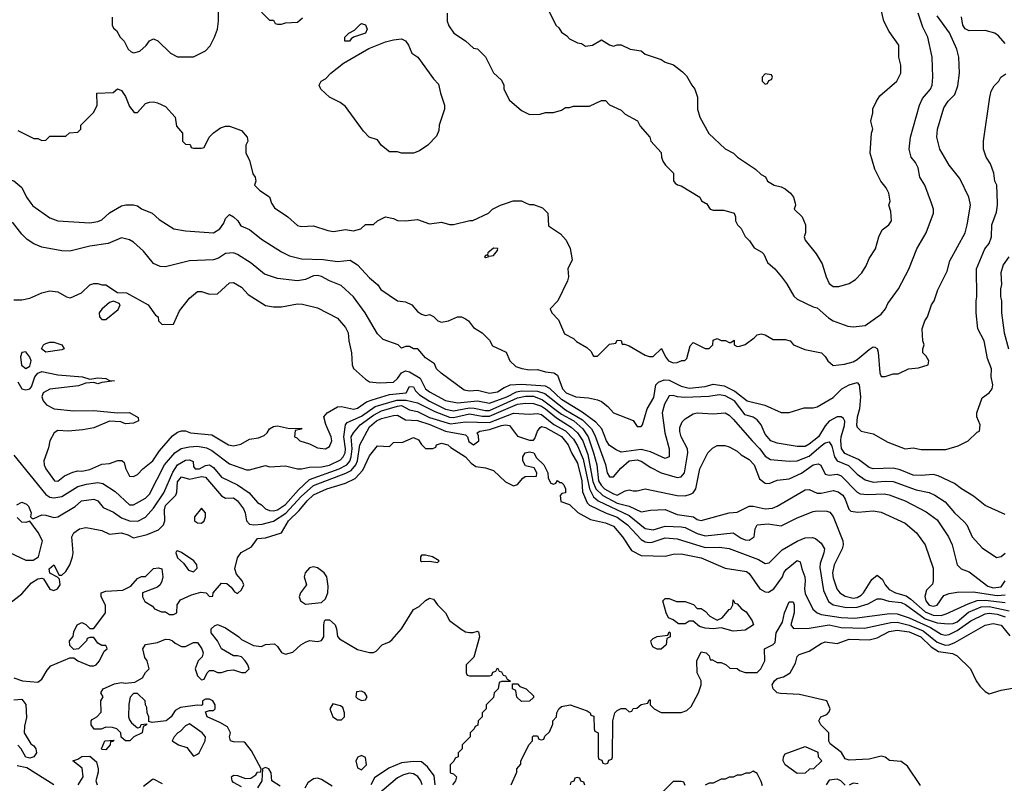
# Model space of a CAD drawing. Header units: inches. Extents: x 1793389 to 1900389, y 320802 to 470796.
# Tile 40 of 256: x 1831800 to 1836726, y 367097 to 370917. Entities that reach past the tile are written whole.
import ezdxf

# ---------------------------------------------------------------- set-up
doc = ezdxf.new("R2010")
doc.units = ezdxf.units.IN
doc.header["$MEASUREMENT"] = 0
doc.layers.add('B8336', color=7, linetype='Continuous')
doc.layers.add('B8337', color=7, linetype='Continuous')

msp = doc.modelspace()

# ---------------------------------------------------------------- linework, layer by layer
at = {"layer": 'B8336', "color": 2}
for points, elevation in [([(1831856.1, 370000), (1831866.2, 369986.2), (1831950, 369926), (1831990, 369911), (1832150, 369900.7), (1832190, 369906.8), (1832210, 369916), (1832249.4, 369950.6), (1832310, 369986), (1832331.1, 369991.1), (1832370, 369991.3), (1832390, 369986), (1832410, 369971.3), (1832462, 369950), (1832498, 369918), (1832570.9, 369870.9), (1832630, 369861), (1832768.9, 369851.1), (1832802, 369870), (1832821.2, 369898.8), (1832830, 369922), (1832850, 369942), (1832870, 369931.3), (1832891.3, 369910), (1832906.4, 369886.4), (1832950, 369866.8), (1833010, 369818.8), (1833110, 369756), (1833150, 369736), (1833210, 369720.7), (1833317.5, 369717.5), (1833390, 369708), (1833453.7, 369713.7), (1833490, 369691), (1833550, 369626), (1833591, 369590), (1833607.5, 369567.5), (1833690, 369511.3), (1833730, 369506), (1833762, 369490), (1833790, 369458), (1833810, 369444.7), (1833830, 369438), (1833850, 369442), (1833870, 369432), (1833891.1, 369411.1), (1833910, 369404.7), (1833946, 369410), (1833990, 369431), (1834010, 369431), (1834030, 369421), (1834044.7, 369410), (1834070, 369378), (1834114, 369350), (1834150, 369314), (1834165.4, 369285.4), (1834234.4, 369254.4), (1834252, 369210), (1834282, 369182), (1834311.6, 369171.6), (1834350, 369166), (1834390, 369166.8), (1834430, 369154.8), (1834472, 369150), (1834490, 369138), (1834515.5, 369070), (1834534.8, 369050), (1834582, 369030), (1834646, 369026), (1834690, 369016), (1834710, 369006.8), (1834742.8, 368982.8), (1834770, 368951), (1834870, 368912), (1834890, 368882), (1834910, 368882), (1834915.3, 368890), (1834939.5, 368970), (1834972.9, 369027.1), (1834982.9, 369090), (1834996.4, 369103.6), (1835024.9, 369115.1), (1835050, 369114.3), (1835110, 369083.6), (1835150, 369072.9), (1835230, 369081.5), (1835270, 369092.9), (1835325.2, 369085.2), (1835378.7, 369058.7), (1835438.8, 369010), (1835528.2, 368988.2), (1835610, 368952), (1835650, 368952), (1835724.7, 368975.3), (1835770, 368974.8), (1835790, 368981), (1835870, 369026.8), (1835913.2, 369070), (1835950, 369090.4), (1835990, 369102.8), (1836000.7, 369090), (1836007, 369030), (1836001.3, 368970), (1835990, 368928), (1835986, 368890), (1835990, 368878), (1836010, 368858), (1836070, 368844.7), (1836143.5, 368803.5), (1836230, 368771), (1836270, 368776), (1836310, 368766.8), (1836432.9, 368767.1), (1836494.6, 368785.4), (1836546, 368810), (1836590, 368854), (1836602, 368858), (1836606, 368890), (1836588, 368930), (1836588, 368950), (1836614.6, 369025.4), (1836650, 369051), (1836665.2, 369070), (1836669.2, 369090), (1836661.2, 369130), (1836662, 369170), (1836641.5, 369221.5), (1836625.2, 369310), (1836594, 369370), (1836585.2, 369450), (1836585.2, 369510), (1836589.3, 369530.7), (1836586.6, 369670), (1836629.5, 369770.5), (1836650, 369798), (1836662.7, 369830), (1836663.7, 369890), (1836686.3, 369953.7), (1836692.7, 369990), (1836692.3, 370000)], 210), ([(1833059.7, 370000), (1833059.8, 369999.8), (1833075.3, 369975.3), (1833142, 369930), (1833190, 369886.8), (1833210, 369882.8), (1833270, 369886), (1833342, 369862), (1833370, 369857.3), (1833430, 369866.8), (1833470, 369861), (1833506, 369870), (1833530, 369892), (1833570, 369892), (1833590, 369911.3), (1833630, 369931), (1833670, 369922), (1833690, 369912), (1833730, 369911.3), (1833790, 369918), (1833850, 369896), (1833910, 369904.7), (1833950, 369892), (1833970, 369892), (1834052.7, 369912.7), (1834067.3, 369912.7), (1834146, 369950), (1834166, 369970), (1834206, 369990), (1834235.7, 370000)], 214), ([(1834333.8, 370000), (1834350, 369992), (1834370, 369992), (1834415.3, 369975.3), (1834442, 369950), (1834446.4, 369886.4), (1834506.4, 369846.4), (1834534, 369814), (1834553.2, 369773.2), (1834564.7, 369715.3), (1834542, 369670), (1834546, 369630), (1834541, 369610), (1834492, 369510), (1834454, 369470), (1834462, 369450), (1834495.3, 369415.3), (1834525.4, 369345.4), (1834570, 369322), (1834586.4, 369306.4), (1834636.9, 369276.9), (1834658, 369258), (1834670, 369234), (1834690, 369234), (1834750, 369294), (1834782, 369298), (1834790, 369314), (1834810, 369312), (1834814, 369294), (1834826, 369294), (1834850, 369284.7), (1834930, 369238), (1834950, 369231.3), (1834970, 369232), (1835011.6, 369271.6), (1835030.8, 369230), (1835046, 369210), (1835070, 369200.7), (1835090, 369202.8), (1835112, 369212), (1835128, 369212), (1835138, 369222), (1835154.6, 369285.4), (1835170, 369302), (1835230, 369272), (1835250, 369272), (1835268, 369290), (1835270, 369314), (1835290, 369322), (1835310, 369312), (1835331.6, 369311.6), (1835350, 369302), (1835358, 369302), (1835374, 369314), (1835374, 369290), (1835390, 369282), (1835403.6, 369283.6), (1835430, 369292), (1835475.1, 369324.9), (1835490, 369341), (1835510, 369346), (1835530, 369341), (1835570, 369318), (1835630, 369318), (1835654, 369310), (1835671.3, 369291.3), (1835727.3, 369267.3), (1835810.7, 369250.7), (1835830, 369232), (1835842.8, 369210), (1835870, 369187.7), (1835926.8, 369193.2), (1835970, 369204.9), (1835990, 369216.3), (1836050, 369267.7), (1836070, 369280.7), (1836079.1, 369279.1), (1836090, 369272), (1836094.2, 369254.2), (1836102.8, 369150), (1836110, 369132), (1836130, 369132), (1836170, 369144.7), (1836194.6, 369145.4), (1836246, 369170), (1836296, 369176), (1836346, 369190), (1836348, 369210), (1836334.6, 369234.6), (1836318, 369250), (1836318, 369270), (1836326, 369290), (1836318, 369310), (1836315.3, 369370), (1836328.7, 369410), (1836342, 369430), (1836362, 369490), (1836375.3, 369510), (1836393.6, 369566.4), (1836440.2, 369659.8), (1836453.2, 369710), (1836529.5, 369850.5), (1836540.9, 369890), (1836557.2, 369990), (1836555.2, 370000)], 214), ([(1835231.5, 370000), (1835236.9, 369996.9), (1835254, 369970), (1835270, 369964.7), (1835323.6, 369963.6), (1835374, 369950), (1835382, 369930), (1835382, 369910), (1835392, 369890), (1835410, 369872), (1835430, 369832), (1835452, 369810), (1835475.3, 369775.3), (1835513.7, 369753.7), (1835523.5, 369743.5), (1835542, 369702), (1835578, 369670), (1835610.6, 369630.6), (1835636.8, 369596.8), (1835673.2, 369533.2), (1835690, 369518.8), (1835770, 369481), (1835790, 369476), (1835845.8, 369425.8), (1835870, 369410.7), (1835943.5, 369383.5), (1835970, 369380.7), (1836030, 369387.3), (1836110, 369444), (1836132.3, 369470), (1836143.3, 369496.7), (1836196, 369570), (1836248.7, 369668.7), (1836289.3, 369770), (1836334.5, 369850), (1836372.3, 369950), (1836372.7, 369970), (1836361.8, 370000)], 218), ([(1835679.3, 370000), (1835682, 369990), (1835674, 369970), (1835714, 369930), (1835731.3, 369890), (1835731.3, 369850), (1835724.7, 369830), (1835730, 369814), (1835785.4, 369745.4), (1835815.3, 369695.3), (1835834.8, 369630), (1835850, 369598), (1835870, 369582.8), (1835898, 369582), (1835950, 369598), (1835982, 369618), (1836014, 369650), (1836035.1, 369684.9), (1836050, 369722), (1836082, 369770), (1836098, 369830), (1836114.6, 369865.4), (1836148, 369890), (1836162, 369910), (1836158, 369958), (1836148.7, 369990), (1836152, 370000)], 222), ([(1836730, 368441), (1836630, 368486), (1836572.8, 368532.8), (1836511.3, 368570), (1836477.1, 368597.1), (1836395.8, 368635.8), (1836370, 368641.6), (1836310, 368636.3), (1836270, 368639.3), (1836205.8, 368665.8), (1836170, 368674), (1836070, 368670.4), (1836050, 368676.4), (1835996.3, 368716.3), (1835927.6, 368747.6), (1835911.6, 368771.6), (1835908.2, 368810), (1835909.3, 368830.7), (1835926.2, 368886.2), (1835928.1, 368908.1), (1835922, 368922), (1835910, 368931), (1835890, 368930.5), (1835850, 368908.2), (1835830, 368885.5), (1835795.8, 368830), (1835750, 368794), (1835730, 368782), (1835690, 368781.1), (1835590, 368798), (1835558.8, 368810), (1835530, 368842.8), (1835510.2, 368890.2), (1835490, 368915.5), (1835470, 368928), (1835430, 368940.5), (1835375.6, 369010), (1835330, 369035.3), (1835300.1, 369039.9), (1835248.4, 369031.6), (1835127.7, 369027.7), (1835090.3, 369030.3), (1835070, 369037.3), (1835050, 369036), (1835025.9, 368994.1), (1835013.6, 368950), (1835027.1, 368850), (1835049.4, 368770.6), (1835048.7, 368730), (1835030, 368722), (1834955.2, 368755.3), (1834910, 368766.5), (1834810, 368754), (1834784.4, 368764.4), (1834750, 368787.7), (1834735.5, 368810), (1834712.2, 368870), (1834683.1, 368903.1), (1834614.2, 368954.2), (1834510, 369017.2), (1834452.4, 369072.4), (1834430, 369084.2), (1834310, 369091.3), (1834252.1, 369087.9), (1834223.9, 369076.1), (1834190, 369053.7), (1834150, 369046.5), (1834090, 369062.6), (1834050, 369058.4), (1834024.4, 369064.4), (1833908.1, 369148.1), (1833886, 369170), (1833874.8, 369194.8), (1833830, 369224.7), (1833792, 369270), (1833770, 369271.3), (1833750, 369282), (1833730, 369282), (1833710, 369274), (1833694, 369290), (1833618, 369318), (1833590, 369344.7), (1833528, 369450), (1833470.4, 369530.4), (1833408.1, 369588.1), (1833350, 369610.6), (1833310, 369632.4), (1833290, 369637.6), (1833270, 369634.9), (1833230, 369618), (1833189.5, 369610.5), (1833090, 369622), (1833024.7, 369644.7), (1832958.8, 369698.8), (1832890, 369742.8), (1832870, 369750.7), (1832830, 369746.8), (1832795.3, 369724.7), (1832770, 369716.3), (1832649.5, 369710.5), (1832530, 369681), (1832502, 369682), (1832470, 369698), (1832418.5, 369758.5), (1832370, 369804.7), (1832350, 369816), (1832310, 369826), (1832243.2, 369796.8), (1832150, 369784), (1832050, 369758.8), (1832010, 369760.7), (1831910, 369778.8), (1831870, 369796), (1831838, 369818), (1831810, 369844.7), (1831763.4, 369903.4)], 206), ([(1836749.6, 369730.4), (1836721.2, 369690), (1836709.4, 369650.6), (1836712.5, 369592.5), (1836706.6, 369570), (1836706.6, 369530), (1836712, 369510), (1836711.8, 369450), (1836725.6, 369350), (1836747.3, 369270)], 206), ([(1831770, 369516), (1831810, 369516), (1831850, 369524.7), (1831910, 369551.3), (1831950, 369561), (1831990, 369556), (1832034, 369530), (1832054.6, 369525.4), (1832108.9, 369551.1), (1832150, 369591.3), (1832170, 369598), (1832190, 369598), (1832210, 369591.3), (1832230, 369591.3), (1832290, 369552), (1832334, 369550), (1832442, 369490), (1832479.6, 369439.6), (1832492, 369430), (1832494, 369410), (1832512.7, 369392.7), (1832570, 369394), (1832600.2, 369459.8), (1832650, 369524.7), (1832690, 369558), (1832710, 369558), (1832750, 369544), (1832790, 369544.9), (1832850, 369601), (1832870, 369602.8), (1832910, 369578.8), (1832943, 369543), (1833030, 369487.3), (1833070, 369480.7), (1833110, 369480.7), (1833190, 369494.8), (1833214.4, 369494.4), (1833290, 369476), (1833390, 369424.7), (1833430, 369378), (1833442.8, 369350), (1833446.8, 369310), (1833460.7, 369250), (1833462.8, 369190), (1833470, 369172), (1833530, 369118), (1833550, 369106), (1833600.7, 369100.7), (1833670, 369103.7), (1833690, 369121.6), (1833710, 369150.3), (1833730, 369159.6), (1833750, 369155.6), (1833803.1, 369123.1), (1833830, 369070.5), (1833850, 369054.6), (1833930, 369011.7), (1833990, 369000.2), (1834090, 369010.3), (1834150, 368998.5), (1834236.9, 369030), (1834285, 369055), (1834310, 369060.1), (1834390, 369059.1), (1834427, 369047), (1834530, 368965), (1834616.1, 368916.1), (1834661.3, 368870), (1834678, 368838), (1834731.4, 368691.4), (1834739.3, 368650), (1834750, 368630.8), (1834770, 368630.8), (1834807.2, 368672.8), (1834849.4, 368710), (1834890, 368715.3), (1834910, 368708), (1834957.1, 368677.1), (1835010, 368650.4), (1835090, 368626.4), (1835110, 368630.5), (1835125.6, 368650), (1835143, 368750), (1835140.5, 368770), (1835109.6, 368830), (1835103.2, 368856.8), (1835102.5, 368877.5), (1835114.8, 368905.2), (1835130, 368921), (1835170, 368946), (1835189.3, 368950.7), (1835270, 368944.9), (1835330, 368950.6), (1835350, 368939.1), (1835370, 368919.1), (1835463.8, 368810), (1835503.8, 368770), (1835530, 368733.4), (1835556.3, 368716.3), (1835650, 368708.2), (1835690.5, 368710.5), (1835750, 368734.3), (1835810, 368786), (1835830, 368799.5), (1835850, 368804.9), (1835863.6, 368783.6), (1835876.9, 368730), (1835890, 368710.4), (1835946.9, 368686.9), (1835990, 368643.1), (1836030, 368615.8), (1836070, 368603.7), (1836130, 368608.8), (1836170, 368606.7), (1836285.1, 368565.1), (1836350, 368552.4), (1836379.2, 368539.2), (1836430, 368504.9), (1836477.3, 368450), (1836525.8, 368405.8), (1836538.8, 368390), (1836566, 368330), (1836615.3, 368275.3), (1836687.1, 368227.1), (1836710, 368230.8), (1836730, 368247.7)], 202), ([(1831790, 369104.7), (1831810, 369071), (1831830, 369064.9), (1831850, 369070.6), (1831859.1, 369080.9), (1831875.1, 369130), (1831890, 369148.2), (1831910, 369157.1), (1831990, 369140.5), (1832114, 369130), (1832150, 369118), (1832190, 369124.7), (1832230, 369122), (1832250, 369112), (1832274, 369110), (1832210, 369102), (1832190, 369095.3), (1832170, 369102), (1832130, 369098), (1832094.4, 369085.6), (1831950, 369069.5), (1831917.3, 369050), (1831910.7, 369030), (1831917.3, 369010), (1831934.8, 368990), (1831972, 368970), (1832070, 368960.5), (1832170, 368962), (1832290, 368950.8), (1832350, 368951.3), (1832392.7, 368927.3), (1832394, 368910), (1832370, 368898), (1832330, 368895.3), (1832305.2, 368905.2), (1832250, 368909.4), (1832170, 368876), (1832115.3, 368864.7), (1832042, 368858), (1831990, 368862), (1831972, 368850), (1831951, 368810), (1831944.5, 368775.5), (1831921, 368710), (1831922.8, 368690), (1831931, 368670), (1831974, 368610), (1831990, 368607.7), (1832024.1, 368635.9), (1832066.3, 368653.7), (1832090, 368660.7), (1832110, 368659.1), (1832150, 368666.4), (1832210, 368693.4), (1832250, 368696.3), (1832291.6, 368711.6), (1832311.6, 368711.6), (1832322, 368702), (1832330, 368674), (1832350, 368634), (1832370, 368632), (1832390, 368642), (1832415.3, 368670), (1832466, 368710), (1832500.1, 368759.9), (1832565.1, 368834.9), (1832590, 368854), (1832610, 368860.7), (1832630, 368861), (1832654, 368850), (1832760.5, 368840.5), (1832844.7, 368790), (1832870, 368785.5), (1832906.8, 368793.2), (1832950, 368818), (1832994.8, 368825.2), (1833023.1, 368836.9), (1833038, 368850), (1833048.9, 368871.1), (1833070, 368882), (1833090, 368884.7), (1833150, 368871.3), (1833210, 368874), (1833210, 368868), (1833178, 368862), (1833174, 368830), (1833186, 368826), (1833202, 368810), (1833250, 368794.8), (1833290, 368774.8), (1833330, 368771), (1833350, 368782), (1833362, 368810), (1833359, 368830), (1833332.3, 368892.3), (1833322, 368930), (1833339, 368950), (1833390, 368980.4), (1833410, 368982.4), (1833470, 368968.9), (1833490, 368974.4), (1833535.4, 369004.6), (1833564.2, 369015.8), (1833650, 369041.3), (1833734, 369050), (1833750, 369082), (1833770, 369081), (1833780.7, 369060.7), (1833800.6, 369040.6), (1833850, 369009.2), (1833930, 368968.4), (1833970, 368961.1), (1834050, 368975.3), (1834074.3, 368974.3), (1834130, 368961.3), (1834150, 368962), (1834290, 369025.7), (1834330, 369033.7), (1834370, 369033.7), (1834416.1, 369016.1), (1834510, 368944.1), (1834571.7, 368910), (1834618, 368870), (1834643.8, 368830), (1834670.2, 368750), (1834686.7, 368690), (1834696.2, 368610), (1834708.4, 368588.4), (1834726.3, 368570), (1834770, 368544.7), (1834790, 368538.9), (1834830, 368560.4), (1834850, 368564.4), (1834870, 368559.3), (1834890, 368560.5), (1834930, 368570.6), (1835090, 368536.4), (1835130, 368534.9), (1835156.6, 368543.4), (1835169.6, 368550.4), (1835182, 368570), (1835203, 368670), (1835242, 368750), (1835266.3, 368773.7), (1835290, 368786.8), (1835327.1, 368787.1), (1835350, 368781), (1835390, 368758.8), (1835410, 368740.7), (1835450, 368716.3), (1835474.4, 368690), (1835500.9, 368620.9), (1835530, 368598), (1835550, 368596.3), (1835590, 368613), (1835650, 368620.4), (1835711.9, 368648.1), (1835770, 368690.3), (1835794.4, 368694.4), (1835807.9, 368687.9), (1835830, 368642.8), (1835850, 368639.3), (1835890, 368643.7), (1835910, 368634.9), (1835990, 368553.4), (1836005.5, 368545.5), (1836041.3, 368541.3), (1836124.7, 368544.7), (1836150, 368540.4), (1836230.3, 368510.3), (1836334.6, 368454.6), (1836390, 368414.8), (1836447.7, 368330), (1836465.5, 368290), (1836490.7, 368190.7), (1836499.8, 368179.8), (1836510.6, 368170.6), (1836550, 368154.8), (1836643.6, 368083.6), (1836670, 368074.9), (1836710, 368079.5), (1836729.7, 368110)], 198), ([(1831770, 368738), (1831930, 368542), (1831950, 368528.4), (1831970, 368524.4), (1832010, 368532), (1832090, 368582), (1832134, 368594), (1832190, 368601.3), (1832216.5, 368596.5), (1832276.7, 368556.7), (1832350, 368490.5), (1832370, 368490.4), (1832430, 368523), (1832450, 368544), (1832524.2, 368690), (1832576.2, 368750), (1832608.5, 368771.5), (1832650, 368779.6), (1832690, 368783.1), (1832735.3, 368775.3), (1832761.4, 368761.4), (1832850, 368694.9), (1832934, 368666), (1832950, 368664.7), (1833030, 368686.8), (1833050, 368681), (1833130, 368684.7), (1833190, 368670.7), (1833210, 368670.7), (1833250, 368679.3), (1833310, 368680.9), (1833350, 368688.2), (1833405.2, 368714.8), (1833419.1, 368730), (1833428.5, 368750), (1833430.7, 368770), (1833421.5, 368830), (1833429.4, 368890), (1833438.3, 368901.7), (1833510, 368934.2), (1833577.9, 368982.1), (1833686.8, 369013.2), (1833733.8, 369013.8), (1833790, 368999.7), (1833876.9, 368956.9), (1833950, 368929.3), (1833970, 368927.8), (1834050, 368945), (1834113, 368933), (1834150, 368933), (1834290, 368993.7), (1834330, 368998.6), (1834370, 368997.6), (1834410, 368983.5), (1834430, 368970.2), (1834485.5, 368925.5), (1834558.8, 368878.8), (1834590.1, 368850.1), (1834617.1, 368810), (1834641.8, 368741.8), (1834667.2, 368607.2), (1834682, 368570), (1834717, 368537), (1834790, 368498.5), (1834850, 368483.6), (1834910, 368455.5), (1834956.5, 368463.5), (1835030, 368466), (1835090, 368441.1), (1835170.4, 368430.4), (1835190, 368416), (1835210, 368411), (1835349.4, 368450.6), (1835390, 368454), (1835450, 368482.8), (1835470, 368484), (1835530, 368470.7), (1835566.3, 368473.7), (1835590, 368482.8), (1835730, 368564.9), (1835750, 368566.8), (1835790, 368548), (1835810, 368548), (1835870, 368561.6), (1835894.4, 368554.4), (1835918, 368538), (1835930, 368518.8), (1835948.6, 368468.6), (1835959.1, 368459.1), (1835992.7, 368452.7), (1836070, 368459.3), (1836110, 368453.4), (1836230, 368398.8), (1836286.8, 368350), (1836330.8, 368290), (1836370, 368174), (1836370.8, 368110), (1836366.4, 368093.6), (1836337.3, 368062.7), (1836328, 368032), (1836333, 368010), (1836350, 367988.8), (1836370, 367983.7), (1836390, 367988.2), (1836424.2, 368035.8), (1836450, 368046), (1836490, 368052.4), (1836570, 368055.3), (1836690, 368036.3), (1836730, 368040.2)], 194), ([(1831786, 368490), (1831810, 368502.8), (1831833.2, 368493.2), (1831843.5, 368483.5), (1831858, 368450), (1831854, 368430), (1831862, 368422), (1831870, 368422), (1831910, 368440.7), (1831930, 368439.1), (1831970, 368426.8), (1831990, 368430.7), (1832077.5, 368482.5), (1832108.7, 368510), (1832170, 368518.8), (1832190.5, 368510.5), (1832217.5, 368477.5), (1832270, 368454), (1832310, 368424.4), (1832350, 368410.3), (1832391.2, 368408.8), (1832430, 368427.7), (1832470, 368472.7), (1832520.5, 368550), (1832565.8, 368654.2), (1832589.8, 368690.2), (1832630, 368713.7), (1832650, 368715.5), (1832667.1, 368707.1), (1832670, 368682), (1832678, 368670), (1832699, 368670), (1832730, 368686.7), (1832750, 368690.5), (1832770, 368677.1), (1832810, 368628.2), (1832890, 368590.4), (1832947.3, 368550), (1832990, 368502), (1833010, 368490.6), (1833030.3, 368470.3), (1833050, 368462), (1833070, 368460.3), (1833090, 368465.8), (1833130, 368491.6), (1833194.5, 368565.5), (1833250, 368616.1), (1833398.4, 368670), (1833436, 368690), (1833451.1, 368708.9), (1833458.2, 368730), (1833462.9, 368770), (1833457.7, 368830), (1833469.7, 368850), (1833503.5, 368890), (1833570, 368938.4), (1833610, 368959.7), (1833690, 368984.5), (1833710, 368986.5), (1833750, 368964.9), (1833790, 368956.5), (1833850, 368926.7), (1833954.6, 368894.6), (1834030, 368905.8), (1834150, 368901.4), (1834270, 368949.1), (1834350, 368944.4), (1834390, 368947.2), (1834410, 368941.5), (1834472.2, 368892.2), (1834530, 368860.7), (1834570, 368818.7), (1834590, 368786), (1834619.1, 368719.1), (1834650.1, 368570.1), (1834670.1, 368530.1), (1834694.4, 368510), (1834850, 368436.9), (1834930, 368371.8), (1834970, 368364.6), (1835030, 368383.2), (1835110, 368379.6), (1835130, 368376), (1835190, 368346.3), (1835230, 368335.3), (1835370, 368350.5), (1835410, 368323.8), (1835430, 368314.9), (1835450, 368313), (1835474, 368330), (1835479.5, 368370), (1835490, 368390.6), (1835545.4, 368394.6), (1835610, 368385.5), (1835690, 368424.9), (1835770, 368457.1), (1835790, 368460.4), (1835838, 368458), (1835852.7, 368452.7), (1835870, 368431), (1835918.8, 368310), (1835920.7, 368290), (1835915.5, 368270), (1835874.4, 368190), (1835866.4, 368150), (1835870, 368124.7), (1835888.5, 368070), (1835903, 368050), (1835930, 368033), (1835970, 368023.6), (1835990, 368026.3), (1836010, 368037.6), (1836022.4, 368050), (1836062.9, 368117.1), (1836090, 368138), (1836116.8, 368116.8), (1836130.7, 368090), (1836150, 368066), (1836181, 368050), (1836234.5, 368034.5), (1836258.4, 368018.4), (1836330, 367954.4), (1836370, 367937.7), (1836410, 367936.5), (1836435.5, 367944.5), (1836544.5, 367995.5), (1836590, 368011.1), (1836630, 368013.4), (1836730, 368001.6)], 190), ([(1831750, 367998), (1831810, 368044.7), (1831859.6, 368100.4), (1831890, 368119.1), (1831910, 368122.8), (1831919.1, 368119.1), (1831950, 368068), (1831970, 368062), (1831988.7, 368070), (1832002, 368090), (1831999, 368119), (1831989, 368129), (1831950, 368148), (1831946.6, 368170), (1831970, 368190.4), (1831998, 368138), (1832010, 368138), (1832030, 368156.3), (1832050, 368190.7), (1832064.7, 368230), (1832067.6, 368250), (1832060.7, 368330), (1832070, 368350.7), (1832099, 368370), (1832130, 368377), (1832150, 368374), (1832210, 368362), (1832250, 368343.8), (1832310, 368350.3), (1832340.7, 368340.7), (1832370, 368324.9), (1832438.3, 368341.7), (1832495.1, 368364.9), (1832519.3, 368390), (1832526.6, 368410), (1832524.7, 368464.7), (1832530, 368486), (1832581.3, 368538.7), (1832586.5, 368553.5), (1832590, 368604.7), (1832610, 368630.4), (1832650, 368618.3), (1832710, 368631.1), (1832730, 368628), (1832810, 368534.9), (1832830, 368523.8), (1832870, 368525.5), (1832890, 368510.6), (1832919.3, 368470), (1832928.2, 368450), (1832934, 368410), (1832950, 368394), (1832970.5, 368390.5), (1833012.8, 368392.8), (1833070, 368408.7), (1833131.7, 368448.3), (1833207.8, 368532.2), (1833270, 368586), (1833432, 368648), (1833457.9, 368662.1), (1833482.4, 368690), (1833489.8, 368710), (1833501.7, 368790), (1833550, 368880.3), (1833585.4, 368910), (1833610, 368922.8), (1833670, 368937.6), (1833690, 368938.3), (1833730, 368915.8), (1833790, 368911.3), (1833851.4, 368891.4), (1833930, 368858.2), (1834030, 368840.7), (1834040.7, 368830), (1834047.7, 368807.7), (1834070, 368790.6), (1834096.9, 368810), (1834095.3, 368835.3), (1834089.2, 368850), (1834101.5, 368858.6), (1834150, 368866.7), (1834210, 368886.5), (1834230.3, 368890.3), (1834250, 368887.7), (1834290, 368833), (1834350, 368814.3), (1834370, 368814), (1834377.8, 368822.2), (1834390, 368858.8), (1834403.1, 368876.9), (1834410, 368881.3), (1834430, 368876.9), (1834510, 368832.3), (1834544.4, 368790), (1834560.2, 368750), (1834590, 368699.1), (1834612.6, 368610), (1834615.2, 368555.2), (1834639.6, 368499.6), (1834650, 368488.8), (1834730, 368450.2), (1834790, 368428.9), (1834840.4, 368390), (1834910, 368317.1), (1834930, 368304.9), (1834950, 368301.3), (1834964.1, 368304.1), (1835030, 368325.5), (1835090, 368320.4), (1835230, 368276), (1835301.7, 368278.3), (1835350, 368272), (1835496.7, 368216.7), (1835530, 368197.3), (1835550, 368200.7), (1835615.2, 368264.8), (1835690, 368308.4), (1835730, 368324.9), (1835766.4, 368326.4), (1835782, 368322), (1835810, 368298), (1835826, 368270), (1835824, 368250), (1835804.2, 368195.8), (1835802.6, 368177.4), (1835820.7, 368060.7), (1835846.9, 368006.9), (1835870.3, 367990.3), (1835936.3, 367976.3), (1835990, 367978.5), (1836045.2, 367994.8), (1836090, 368020.4), (1836110, 368019.5), (1836148.2, 368008.2), (1836210, 368001.8), (1836232, 367992), (1836330, 367919.8), (1836390, 367900.2), (1836445.7, 367894.3), (1836470, 367896.9), (1836490, 367905.5), (1836547.2, 367952.8), (1836610, 367979.7), (1836650, 367980.9), (1836750, 367960.2)], 186), ([(1831770, 367624.4), (1831814, 367610), (1831890, 367602.8), (1831910, 367618), (1831936.5, 367663.5), (1831956, 367684), (1832050, 367724.7), (1832070, 367724.7), (1832091.3, 367710), (1832150, 367684), (1832170, 367684), (1832182, 367690), (1832199, 367710), (1832222, 367758), (1832238, 367770), (1832236.4, 367776.4), (1832230, 367786), (1832210, 367786), (1832190, 367798), (1832170, 367826), (1832150, 367826), (1832138, 367822), (1832134, 367810), (1832094, 367770), (1832070, 367766), (1832050, 367786), (1832048.7, 367810), (1832068, 367832), (1832070, 367854), (1832088, 367890), (1832110, 367902), (1832130, 367892), (1832150, 367872), (1832170, 367872), (1832228.7, 367950), (1832228.4, 367988.4), (1832208, 368030), (1832208, 368050), (1832230, 368058.8), (1832316, 368064), (1832356.5, 368083.5), (1832390, 368122), (1832408.9, 368131.1), (1832430, 368132), (1832470, 368170.8), (1832494.8, 368174.8), (1832510.7, 368170.7), (1832516, 368130), (1832511.1, 368108.9), (1832502, 368090), (1832490, 368078), (1832414, 368050), (1832414, 368030), (1832426, 368006), (1832463.6, 367983.6), (1832474, 367970), (1832510, 367954), (1832530, 367954), (1832550, 367942), (1832570, 367942), (1832586, 367950), (1832588, 367990), (1832604.7, 368015.3), (1832660.2, 368039.8), (1832706.8, 368053.2), (1832732, 368050), (1832750, 368032), (1832766, 368034), (1832768, 368050), (1832810, 368098.8), (1832836.3, 368096.3), (1832858.5, 368078.5), (1832875.3, 368055.3), (1832890, 368046), (1832910, 368064.7), (1832921.2, 368090), (1832913.2, 368110), (1832883.9, 368143.9), (1832876.2, 368170), (1832890, 368224.7), (1832908.3, 368251.7), (1832959.8, 368280.2), (1832990, 368322), (1833030, 368324.9), (1833110, 368350.6), (1833144, 368410), (1833198.6, 368461.4), (1833238, 368510), (1833270, 368539.6), (1833337.2, 368570), (1833430, 368598.7), (1833477.8, 368622.2), (1833517.3, 368662.8), (1833550, 368736), (1833590, 368784.7), (1833650, 368782), (1833670, 368802), (1833716, 368804), (1833770, 368827.3), (1833795.9, 368815.9), (1833810, 368792), (1833830, 368772), (1833867.3, 368772.7), (1833882, 368778), (1833886, 368790), (1833910, 368798), (1833942, 368790), (1833956.3, 368776.3), (1834031, 368730), (1834058.8, 368698.8), (1834082, 368682), (1834130, 368676), (1834170, 368661), (1834230, 368604.7), (1834270, 368584.7), (1834290, 368591.3), (1834316.4, 368623.6), (1834328.4, 368631.6), (1834386, 368634), (1834388, 368650), (1834374.6, 368674.6), (1834330, 368686), (1834318, 368710), (1834318, 368730), (1834329.1, 368750.9), (1834350, 368754.8), (1834372, 368750), (1834385.4, 368725.4), (1834422, 368690), (1834442, 368650), (1834443.6, 368623.6), (1834458, 368598), (1834470, 368594), (1834482, 368598), (1834490, 368612), (1834502, 368602), (1834510, 368602), (1834522, 368590), (1834531.3, 368570), (1834531.3, 368550), (1834512.7, 368547.3), (1834503.6, 368536.4), (1834507.1, 368507.1), (1834550, 368492), (1834591.7, 368451.7), (1834656.1, 368416.1), (1834730, 368399.6), (1834770, 368383.8), (1834816.3, 368330), (1834861.7, 368261.7), (1834910, 368235.8), (1835030, 368233), (1835070, 368243.1), (1835110, 368245.3), (1835210, 368224.2), (1835330, 368173.4), (1835436.1, 368156.1), (1835450, 368147.3), (1835503, 368070), (1835530, 368054.9), (1835546.6, 368053.4), (1835572.7, 368070), (1835616, 368130), (1835622.7, 368150), (1835634.2, 368165.8), (1835690, 368210.8), (1835705.4, 368205.4), (1835712.7, 368170), (1835728.2, 368130), (1835730.4, 368110), (1835725.7, 368070), (1835730, 368046), (1835768.9, 367968.9), (1835790.2, 367950.2), (1835810, 367940.9), (1835910, 367925.8), (1835976.8, 367923.2), (1836152.9, 367947.1), (1836190, 367944.6), (1836250, 367924.7), (1836356.5, 367876.5), (1836410, 367843.7), (1836430, 367838), (1836450, 367841.7), (1836490, 367861.3), (1836558, 367910), (1836630, 367944.4), (1836650, 367948.1), (1836690, 367942.3), (1836730.1, 367930.1)], 182), ([(1831690, 368278.8), (1831830, 368213.4), (1831866.8, 368213.2), (1831893.2, 368230), (1831913.2, 368310), (1831891.7, 368351.7), (1831850, 368408), (1831830, 368402), (1831810, 368404), (1831786.8, 368426.8)], 190), ([(1832910, 367079.3), (1832870, 367101.2), (1832862.7, 367110), (1832859, 367130), (1832870, 367137.3), (1832890, 367136.3), (1832930, 367120.7), (1832957, 367123), (1832981.2, 367138.8), (1832990, 367152), (1833006, 367154), (1833008, 367170), (1832960.1, 367260.1), (1832930, 367298), (1832923.1, 367303.1), (1832870, 367303.7), (1832855.3, 367310), (1832849.4, 367330), (1832854, 367350), (1832838.9, 367378.9), (1832802, 367402), (1832738, 367430), (1832730, 367454), (1832750, 367462), (1832770, 367462), (1832778, 367470), (1832778, 367490), (1832766, 367510), (1832750, 367518), (1832730, 367518), (1832714, 367510), (1832714, 367490), (1832710, 367486), (1832688, 367488), (1832603.6, 367476.4), (1832578, 367462), (1832558, 367430), (1832532, 367410), (1832462, 367402), (1832446, 367406), (1832446, 367430), (1832438, 367450), (1832436.4, 367476.4), (1832428.7, 367490), (1832428, 367510), (1832390, 367546), (1832370, 367546), (1832352, 367528), (1832346.4, 367493.6), (1832344.7, 367430), (1832350, 367414), (1832359.6, 367399.6), (1832390, 367374), (1832402, 367378), (1832408.4, 367391.6), (1832434, 367394), (1832434, 367390), (1832418, 367382), (1832412, 367350), (1832370.8, 367329.2), (1832351.3, 367310), (1832330, 367309), (1832307.3, 367327.3), (1832306, 367350), (1832286, 367370), (1832263.6, 367376.4), (1832230, 367378), (1832207.3, 367367.3), (1832172.7, 367367.3), (1832158, 367390), (1832158, 367410), (1832163.1, 367416.9), (1832186, 367430), (1832207.3, 367452.7), (1832206, 367510), (1832218, 367530), (1832206, 367550), (1832218, 367570), (1832274.4, 367594.4), (1832310, 367601), (1832330, 367598), (1832376.4, 367603.6), (1832414.6, 367625.4), (1832429.1, 367650.9), (1832448, 367670), (1832438, 367710), (1832426.3, 367726.3), (1832415.3, 367770), (1832430, 367790.7), (1832490, 367802), (1832530, 367817.3), (1832550, 367816.3), (1832564.7, 367810), (1832577.6, 367797.6), (1832610, 367780.7), (1832630, 367780.7), (1832670, 367801), (1832690, 367802), (1832711.3, 367770), (1832718, 367750), (1832712, 367730), (1832692, 367710), (1832678, 367670), (1832690, 367634), (1832710, 367614), (1832722, 367618), (1832738, 367650), (1832750, 367662), (1832770, 367662), (1832790, 367652), (1832810, 367651.3), (1832839, 367661), (1832870, 367664), (1832910, 367651), (1832930, 367652), (1832948, 367670), (1832942, 367690), (1832928.7, 367710), (1832909.1, 367729.1), (1832890, 367735.3), (1832870, 367735.3), (1832809.2, 367769.2), (1832789.2, 367810), (1832758, 367850), (1832758, 367870), (1832774.6, 367885.4), (1832790, 367891), (1832830, 367874), (1832896, 367830), (1832910, 367816), (1832970, 367786), (1833010, 367781), (1833030, 367790.8), (1833074.4, 367794.4), (1833090, 367782), (1833110, 367751.3), (1833130, 367742.8), (1833166.3, 367753.7), (1833206, 367790), (1833230, 367803), (1833250, 367810.6), (1833290, 367806), (1833310, 367811.3), (1833321.2, 367830), (1833320.9, 367890), (1833325.2, 367910), (1833330, 367914.8), (1833350, 367914.8), (1833378, 367890), (1833385.5, 367870), (1833390.6, 367830.6), (1833400.5, 367820.5), (1833490, 367766), (1833550, 367751), (1833570, 367750.8), (1833582.7, 367757.3), (1833614, 367790), (1833650, 367804.9), (1833663.1, 367816.9), (1833709.4, 367870), (1833770, 367966), (1833798.7, 367981.3), (1833830, 368010.8), (1833850, 368022.8), (1833870, 368018), (1833891, 367990), (1833930.6, 367950.6), (1833950, 367912), (1834008.2, 367868.2), (1834030, 367854), (1834050, 367850.6), (1834069.3, 367850.7), (1834090, 367858), (1834094.8, 367854.8), (1834101, 367830), (1834071.6, 367728.4), (1834034, 367690), (1834034, 367650), (1834038, 367638), (1834050, 367634), (1834150, 367634), (1834162, 367638), (1834167.3, 367652.7), (1834182, 367658), (1834190, 367674), (1834198, 367658), (1834210, 367654), (1834218, 367638), (1834230, 367634), (1834238, 367618), (1834254, 367610), (1834254, 367606), (1834210, 367606), (1834198, 367602), (1834194, 367570), (1834174, 367550), (1834170, 367526), (1834134, 367490), (1834134, 367470), (1834114, 367450), (1834114, 367430), (1834094, 367410), (1834091.6, 367388.4), (1834078, 367382), (1834074, 367370), (1834054, 367350), (1834054, 367330), (1834014, 367290), (1834014, 367270), (1833994, 367250), (1833994, 367230), (1833978, 367222), (1833972.7, 367207.3), (1833954, 367190), (1833954, 367150), (1833970, 367144.7), (1833984.7, 367130), (1833981, 367110), (1833966, 367090)], 178), ([(1834258, 367090), (1834287.3, 367152.7), (1834288, 367170), (1834307.3, 367192.7), (1834308, 367210), (1834348.4, 367291.6), (1834366, 367310), (1834366, 367330), (1834370, 367334), (1834390, 367334), (1834398, 367318), (1834410, 367314), (1834422, 367318), (1834427.3, 367332.7), (1834450, 367354), (1834467.3, 367392.7), (1834468, 367410), (1834486, 367430), (1834488, 367450), (1834498, 367470), (1834510, 367482), (1834554, 367490), (1834639.6, 367459.6), (1834654, 367450), (1834658, 367438), (1834672.7, 367432.7), (1834674, 367370), (1834678, 367358), (1834694, 367350), (1834694, 367230), (1834698, 367218), (1834712.7, 367212.7), (1834718, 367198), (1834730, 367194), (1834742, 367198), (1834747.3, 367212.7), (1834762, 367218), (1834766, 367230), (1834768, 367410), (1834778, 367450), (1834790, 367462), (1834810, 367471.3), (1834831.3, 367471.3), (1834850, 367454), (1834862, 367458), (1834868.4, 367471.6), (1834887.3, 367472.7), (1834910, 367492), (1834942, 367498), (1834950, 367514), (1834954, 367514), (1834954, 367490), (1834974, 367470), (1835010, 367452), (1835110, 367451.3), (1835138, 367462), (1835159.3, 367480.7), (1835195.3, 367550), (1835208.7, 367590), (1835208.7, 367610), (1835188.7, 367650), (1835188, 367710), (1835210, 367754), (1835234, 367750), (1835250, 367734), (1835254, 367714), (1835266, 367714), (1835290, 367702), (1835310, 367702), (1835334, 367690), (1835352.7, 367672.7), (1835390, 367672), (1835402, 367662), (1835430, 367651.3), (1835490, 367652), (1835508, 367670), (1835528, 367710), (1835526, 367770), (1835570, 367792), (1835579, 367801), (1835584, 367850), (1835617.2, 367902.8), (1835626, 367950), (1835650, 368004.7), (1835670, 368004.7), (1835675.5, 367990), (1835674, 367950), (1835658, 367890), (1835671.3, 367871.3), (1835750, 367873.4), (1835850, 367890.3), (1835910, 367876.5), (1836027.1, 367872.9), (1836157.9, 367902.1), (1836190, 367903), (1836250, 367888.6), (1836320.5, 367860.5), (1836390, 367803.2), (1836430, 367788.4), (1836450, 367790.2), (1836478.5, 367801.5), (1836630, 367888.2), (1836670, 367896.4), (1836710, 367887.3), (1836754.3, 367834.3)], 178), ([(1836306.2, 367086.2), (1836242.6, 367182.6), (1836210, 367205.4), (1836151.6, 367211.6), (1836130, 367227.3), (1836110, 367232), (1836050, 367218.4), (1835950, 367213.2), (1835930, 367219), (1835911.8, 367251.8), (1835854.6, 367294.6), (1835848, 367308), (1835848, 367350), (1835808, 367390), (1835798, 367410), (1835808, 367430), (1835838, 367442), (1835850, 367454), (1835855.3, 367470), (1835838, 367510), (1835701.5, 367541.5), (1835605.6, 367545.6), (1835589.5, 367550), (1835569.7, 367570), (1835565.1, 367590), (1835576, 367610), (1835590, 367620.5), (1835622, 367630), (1835655.3, 367650), (1835682, 367698), (1835690, 367732), (1835699, 367741), (1835750, 367758), (1835810, 367797.1), (1835830, 367804.9), (1835890, 367797.1), (1835950, 367818.7), (1836050, 367814), (1836090, 367824.4), (1836150, 367856.5), (1836190, 367863.1), (1836250, 367854.2), (1836308, 367830), (1836359.4, 367779.4), (1836396.2, 367756.2), (1836467.1, 367747.1), (1836490, 367735.5), (1836557.3, 367670), (1836584.9, 367610), (1836603.2, 367583.2), (1836630, 367555.5), (1836650, 367544.9), (1836710, 367562.4), (1836767.7, 367572.3)], 174), ([(1831770, 367514), (1831810, 367518), (1831830.3, 367490.4), (1831833.2, 367426.8), (1831823.6, 367383.6), (1831822, 367350), (1831854.8, 367294.8), (1831870, 367284.7), (1831881, 367270), (1831884.7, 367250), (1831870, 367229), (1831850, 367222), (1831830, 367228), (1831808, 367270), (1831790, 367288)], 178), ([(1832093.2, 367090), (1832117.2, 367130), (1832112.9, 367172.9), (1832066, 367210), (1832090, 367218), (1832110, 367231), (1832150, 367232), (1832183.6, 367203.6), (1832193, 367170), (1832192.8, 367152.8), (1832180.7, 367110), (1832186.8, 367090)], 178), ([(1833879, 367090), (1833874, 367134), (1833840.2, 367180.2), (1833810, 367204), (1833770, 367206.6), (1833710, 367199.3), (1833646.6, 367173.4), (1833575.5, 367124.5), (1833556.3, 367090)], 178), ([(1831786.4, 367186.4), (1831835.3, 367175.3), (1831970.9, 367090.9)], 178), ([(1833103.2, 367083.2), (1833062, 367110), (1833058, 367150), (1833046, 367170), (1833030, 367175.3), (1833014, 367170), (1833011.3, 367110), (1832990, 367074)], 178), ([(1835516.4, 367083.6), (1835510, 367106), (1835490, 367146), (1835470, 367158), (1835451.6, 367148.4), (1835432.7, 367147.3), (1835410, 367138), (1835390, 367138), (1835370, 367128), (1835350, 367128), (1835330, 367118), (1835310, 367118), (1835270, 367098), (1835250, 367098), (1835230, 367088)], 178), ([(1832513.6, 367093.6), (1832470, 367118), (1832463.6, 367116.4), (1832419.8, 367080.2)], 182), ([(1833362.7, 367082.7), (1833310, 367116), (1833290, 367122.7), (1833270, 367119.3), (1833241.1, 367098.9), (1833226.6, 367073.4)], 178), ([(1833813.1, 367090), (1833807.1, 367110), (1833791.4, 367131.4), (1833770, 367144.7), (1833750, 367147.4), (1833720, 367140), (1833690, 367124), (1833590, 367038.7)], 182), ([(1834627.3, 367087.3), (1834622, 367102), (1834607.3, 367107.3), (1834602, 367122), (1834590, 367126), (1834578, 367122), (1834572.7, 367107.3), (1834558, 367102), (1834554, 367090)], 178), ([(1835930, 367088), (1835908.7, 367110), (1835890, 367118), (1835850, 367112), (1835834.8, 367090)], 178), ([(1835130, 367086), (1835122, 367102), (1835110, 367106), (1835070, 367106), (1835010, 367046)], 178), ([(1835994.6, 367094.6), (1835970, 367098), (1835950, 367088)], 178)]:
    msp.add_lwpolyline(points, dxfattribs=dict(at, elevation=elevation))
for points, elevation in [([(1834170, 369774), (1834142, 369750), (1834139.6, 369740.4), (1834130, 369738), (1834124.7, 369730), (1834130, 369726.8), (1834146, 369730), (1834142, 369738), (1834150, 369734), (1834170, 369738), (1834190, 369762), (1834192.5, 369772.5)], 214), ([(1832270, 369508.7), (1832250, 369502), (1832210, 369469), (1832197.3, 369450), (1832199.1, 369430), (1832210, 369417.3), (1832230, 369417.3), (1832292.3, 369467.7), (1832302, 369490), (1832297.2, 369497.2)], 202), ([(1831930, 369254), (1831908.7, 369270), (1831919, 369290), (1831930, 369297.3), (1831950, 369304), (1831970, 369304), (1832011.3, 369290), (1832022, 369270), (1832010, 369266)], 198), ([(1831830, 369254.7), (1831810, 369252), (1831803.1, 369230), (1831808.4, 369188.4), (1831830, 369172.4), (1831850, 369183.8), (1831857.3, 369210), (1831850, 369229.3)], 202), ([(1832710, 368474), (1832674, 368430), (1832674.8, 368410), (1832690, 368400.5), (1832710, 368398.4), (1832722.9, 368410), (1832729.4, 368430), (1832729, 368450)], 186), ([(1832590, 368259.3), (1832583.4, 368256.6), (1832580.7, 368250), (1832590, 368225.5), (1832619, 368199), (1832643.8, 368163.8), (1832670, 368154.4), (1832687.5, 368172.5), (1832686.3, 368190), (1832671.3, 368210), (1832610, 368251.6)], 186), ([(1833830, 368239), (1833810, 368238), (1833804.7, 368230), (1833804.7, 368210), (1833810, 368207.3), (1833850, 368207.7), (1833890, 368202), (1833898, 368210), (1833866, 368230)], 182), ([(1833270, 368179.7), (1833250, 368174.3), (1833228.4, 368150), (1833223.8, 368130), (1833235.5, 368090), (1833204.7, 368050), (1833197.3, 368030), (1833204.9, 368010), (1833230, 367992.7), (1833310, 368001.6), (1833330, 368019.1), (1833341.1, 368050), (1833342.4, 368082.4), (1833336.2, 368130), (1833323.7, 368150), (1833290, 368174.7)], 182), ([(1835190, 367972), (1835210, 367972), (1835230, 367958), (1835252.3, 367932.3), (1835290, 367913.4), (1835315.3, 367924.7), (1835350, 367966), (1835358, 367970), (1835368, 367990), (1835370, 368014), (1835378, 367998), (1835390, 367994), (1835412, 367970), (1835434.8, 367954.8), (1835464.7, 367910), (1835472, 367890), (1835430, 367862.7), (1835370, 367858), (1835310, 367874), (1835270, 367869.2), (1835230, 367872.7), (1835200.9, 367880.9), (1835170, 367908), (1835150, 367908), (1835130, 367895.3), (1835095.3, 367895.3), (1835070, 367915.3), (1835045.2, 367925.2), (1835034, 367950), (1835018, 368010), (1835030, 368022), (1835050, 368022), (1835086.4, 368006.4), (1835130, 368006), (1835142, 368002), (1835171, 367991)], 178), ([(1834990, 367768), (1834970, 367778), (1834962, 367790), (1834958, 367810), (1834970, 367822), (1834990, 367832), (1835042, 367838), (1835050, 367854), (1835054, 367850), (1835054, 367830), (1835038, 367822), (1835034, 367790), (1835010, 367768)], 178), ([(1833510, 367558), (1833485.4, 367554.6), (1833482, 367530), (1833490, 367522), (1833510, 367512), (1833530, 367514), (1833538, 367530), (1833526, 367550)], 178), ([(1834310, 367506), (1834287.3, 367527.3), (1834282, 367562), (1834266, 367570), (1834266, 367594), (1834290, 367594), (1834302, 367582), (1834334, 367570), (1834370, 367534), (1834370, 367526), (1834350, 367508)], 178), ([(1833366, 367494), (1833351.3, 367470), (1833367.3, 367430), (1833390, 367414), (1833410, 367414.8), (1833425.2, 367430), (1833425.2, 367450), (1833416, 367476), (1833404.7, 367484.7)], 178), ([(1832650, 367395.1), (1832630, 367384), (1832603.4, 367356.6), (1832591.3, 367350), (1832572, 367330), (1832562, 367310), (1832594, 367290), (1832635.3, 367275.3), (1832670, 367232), (1832690, 367242), (1832698, 367250), (1832728, 367310), (1832728.7, 367330), (1832713.2, 367350)], 182), ([(1832230, 367265.2), (1832210, 367266), (1832208.9, 367268.9), (1832226, 367310), (1832272.7, 367312.7), (1832266, 367306), (1832254, 367306), (1832252, 367290)], 178), ([(1835690, 367146), (1835630, 367189.2), (1835619.3, 367210), (1835621.2, 367230), (1835630, 367244.7), (1835730, 367281), (1835792.7, 367252.7), (1835794, 367230), (1835814, 367210), (1835772, 367170), (1835752, 367168), (1835730, 367148)], 174), ([(1833510, 367235.3), (1833491.6, 367228.4), (1833482, 367210), (1833490, 367174), (1833510, 367164.7), (1833535.3, 367190), (1833530, 367226)], 178)]:
    msp.add_lwpolyline(points, close=True, dxfattribs=dict(at, elevation=elevation))
at = {"layer": 'B8337', "color": 2}
for points, elevation in [([(1832262, 370930), (1832262, 370890), (1832270, 370874), (1832283.6, 370863.6), (1832302, 370830), (1832322, 370810), (1832342, 370770), (1832356.9, 370756.9), (1832371.3, 370751.3), (1832400.2, 370759.8), (1832432.3, 370787.7), (1832450, 370812), (1832470, 370822), (1832491.1, 370811.1), (1832554, 370750), (1832590, 370732), (1832670, 370732), (1832730, 370762), (1832753.6, 370786.4), (1832775.3, 370830), (1832788.7, 370870), (1832794, 370910), (1832795.3, 370970)], 218), ([(1833010, 370954), (1833050, 370914), (1833070, 370914), (1833078, 370898), (1833090, 370894), (1833110, 370894), (1833130, 370902), (1833190, 370904.7), (1833214, 370926)], 218), ([(1834445.4, 370965.4), (1834482, 370890), (1834496.9, 370876.9), (1834510, 370854), (1834536.9, 370836.9), (1834550, 370822), (1834590, 370802), (1834610, 370798), (1834630, 370784.7), (1834666, 370790), (1834710, 370816), (1834750, 370791.3), (1834770, 370784.7), (1834789.1, 370790.9), (1834810, 370791), (1834854, 370770), (1834910, 370762), (1834930, 370744.7), (1835010, 370718), (1835030, 370704.7), (1835070.7, 370690.7), (1835116.8, 370656.8), (1835136.8, 370636.8), (1835162, 370590), (1835178, 370570), (1835191, 370530), (1835191.3, 370470), (1835202, 370430), (1835247.1, 370347.1), (1835330, 370271.3), (1835372, 370250), (1835392, 370230), (1835482, 370170), (1835510, 370142), (1835531.1, 370131.1), (1835542, 370110), (1835574, 370090), (1835610, 370081), (1835630, 370071), (1835656, 370050), (1835671.3, 370030), (1835679.3, 370000)], 222), ([(1836152, 370000), (1836155.3, 370010), (1836149, 370050), (1836135.5, 370075.5), (1836108.7, 370110), (1836078, 370170), (1836055.3, 370250), (1836062, 370350), (1836068, 370370), (1836058, 370410), (1836068.4, 370451.6), (1836068.7, 370471.3), (1836086, 370510), (1836103.1, 370536.9), (1836188.7, 370610), (1836208.7, 370650), (1836209, 370690), (1836199, 370730), (1836199, 370790), (1836150, 370858), (1836124, 370910), (1836110, 370966)], 222), ([(1830785.8, 370945.8), (1830834.8, 370910), (1830850.4, 370890.4), (1830890, 370818), (1830943.4, 370743.4), (1830990, 370710.8), (1831026.8, 370670), (1831074.6, 370574.6), (1831104.9, 370490), (1831150, 370398), (1831230, 370301), (1831338, 370210), (1831370, 370194), (1831430, 370177.3), (1831510, 370164), (1831590, 370164), (1831637.3, 370157.3), (1831707.9, 370127.9), (1831770.5, 370110.5), (1831810, 370078), (1831834, 370030), (1831856.1, 370000)], 210), ([(1833938, 370950), (1833938.8, 370910), (1833947.1, 370887.1), (1833972, 370850), (1834030, 370812), (1834070, 370774), (1834090, 370772), (1834130, 370732), (1834170, 370652), (1834210, 370614), (1834222, 370590), (1834222, 370570), (1834250, 370514), (1834310, 370462), (1834350, 370442), (1834403.6, 370443.6), (1834430, 370452), (1834470, 370452), (1834510, 370464.7), (1834530, 370478), (1834550, 370478), (1834570, 370484.7), (1834650, 370484.7), (1834710, 370512), (1834730, 370512), (1834751.1, 370491.1), (1834810, 370464.7), (1834830, 370444.7), (1834890.6, 370410.6), (1834904.5, 370384.5), (1834952, 370330), (1834958, 370310), (1835010, 370252), (1835011, 370230), (1835018, 370210), (1835031.3, 370190), (1835071.3, 370150), (1835071.6, 370111.6), (1835079.6, 370099.6), (1835091.1, 370091.1), (1835110, 370086), (1835202, 370030), (1835211.6, 370011.6), (1835231.5, 370000)], 218), ([(1836361.8, 370000), (1836329.2, 370090), (1836304, 370130), (1836295.9, 370175.9), (1836282, 370202), (1836259.3, 370230), (1836249.4, 370270), (1836257.2, 370330), (1836301.2, 370490), (1836317, 370523), (1836357.2, 370570), (1836365.2, 370590), (1836369.3, 370630), (1836365.2, 370730), (1836342.7, 370830), (1836318.9, 370878.9), (1836295.1, 370950)], 218), ([(1836555.2, 370000), (1836549.2, 370030), (1836503.1, 370123.1), (1836450, 370188.7), (1836404, 370270), (1836389.3, 370330), (1836392.7, 370370), (1836423.3, 370476.7), (1836445.2, 370510), (1836478, 370542), (1836494.2, 370585.8), (1836502.7, 370650), (1836499.3, 370730), (1836489.4, 370769.4), (1836451.5, 370851.5), (1836390, 370936)], 214), ([(1836730, 370798), (1836696.5, 370836.5), (1836678, 370850), (1836630, 370863.7), (1836550, 370861), (1836530.9, 370870.9), (1836518.3, 370890), (1836511.7, 370931.7)], 210), ([(1836692.3, 370000), (1836689.1, 370089.1), (1836679, 370110), (1836674, 370150), (1836656.5, 370196.5), (1836635.3, 370230), (1836622.7, 370270), (1836622, 370310), (1836654, 370530), (1836661.2, 370558.8), (1836674.6, 370585.4), (1836698, 370610), (1836708, 370630), (1836734.6, 370645.4)], 210), ([(1831790, 370362), (1831870, 370322), (1831890, 370322), (1831910, 370312), (1831930, 370314), (1831950, 370334), (1832030, 370334), (1832048.4, 370351.6), (1832090, 370354), (1832106, 370370), (1832106, 370390), (1832170, 370454), (1832188, 370490), (1832186, 370550), (1832267.3, 370552.7), (1832290, 370571.3), (1832310, 370562), (1832330, 370532), (1832350, 370482), (1832372.7, 370452.7), (1832390, 370452), (1832430, 370498), (1832450, 370504.7), (1832470, 370506), (1832490, 370501), (1832530, 370482), (1832578, 370430), (1832583.6, 370383.6), (1832614, 370350), (1832614, 370310), (1832630, 370294), (1832652.7, 370292.7), (1832658, 370278), (1832670, 370274), (1832710, 370274), (1832722, 370278), (1832748, 370330), (1832768.9, 370351.1), (1832804.7, 370375.3), (1832830, 370384.7), (1832850, 370384.7), (1832910, 370362), (1832938, 370330), (1832942, 370310), (1832932, 370290), (1832932, 370250), (1832950, 370214), (1832966, 370146), (1832978, 370130), (1832982, 370110), (1832974, 370090), (1833002, 370062), (1833050, 370031.3), (1833059.7, 370000)], 214), ([(1834235.7, 370000), (1834268.9, 370011.1), (1834311.1, 370011.1), (1834333.8, 370000)], 214)]:
    msp.add_lwpolyline(points, dxfattribs=dict(at, elevation=elevation))
for points, elevation in [([(1833450, 370809.2), (1833426, 370810), (1833426, 370830), (1833446, 370850), (1833474.6, 370865.4), (1833504.7, 370895.3), (1833510, 370898), (1833530, 370892), (1833538, 370870), (1833530.8, 370850), (1833470.7, 370829.3), (1833458, 370822)], 214), ([(1833710, 370248.7), (1833690, 370255.3), (1833650, 370255.3), (1833610, 370288), (1833590, 370315.3), (1833548, 370330), (1833520.2, 370360.2), (1833430, 370482), (1833403.1, 370503.1), (1833349.1, 370529.1), (1833306, 370570), (1833298, 370590), (1833308, 370610), (1833330, 370622), (1833357.2, 370650), (1833420.6, 370699.4), (1833547.2, 370772.8), (1833630, 370806.4), (1833670, 370817.1), (1833710, 370821), (1833730, 370811.3), (1833744.7, 370790), (1833762, 370750), (1833791.3, 370730), (1833870, 370622), (1833895.3, 370595.3), (1833904.7, 370550), (1833924.7, 370490), (1833924.7, 370470), (1833898, 370390), (1833896.9, 370363.1), (1833885.4, 370334.6), (1833842, 370290), (1833799.8, 370260.2), (1833770, 370249)], 214), ([(1835530, 370646), (1835514, 370630), (1835514, 370610), (1835530, 370594), (1835542, 370598), (1835547.3, 370612.7), (1835562, 370618), (1835566, 370630), (1835562, 370642)], 226)]:
    msp.add_lwpolyline(points, close=True, dxfattribs=dict(at, elevation=elevation))

doc.saveas('drawing.dxf')
